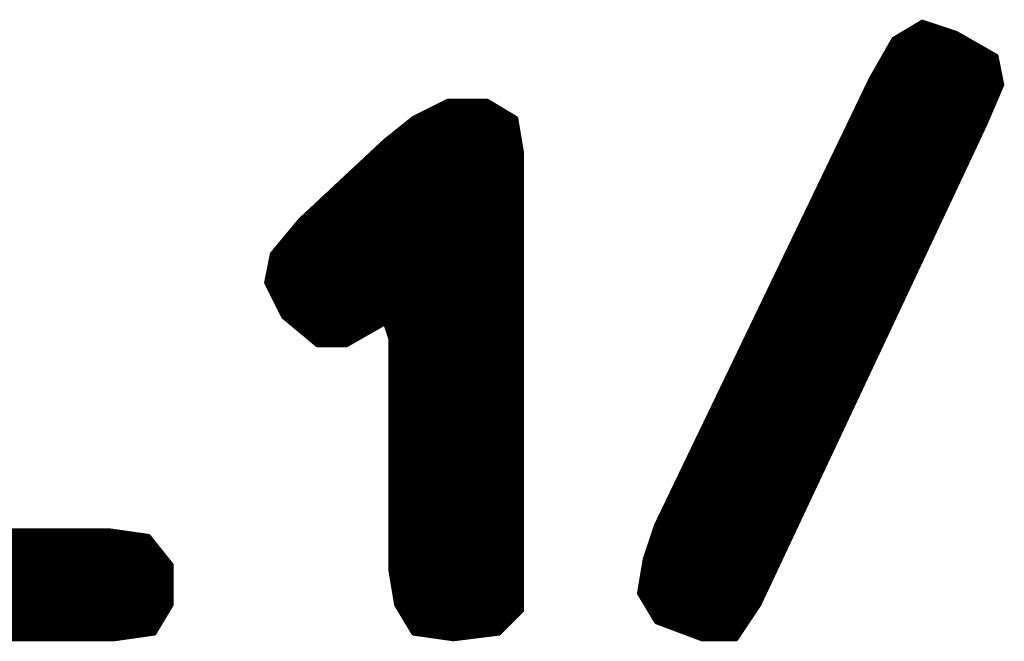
# Model space of a CAD drawing. Extents: x -35 to 35, y -57 to 81.
# Tile 137 of 153: x 10.03 to 11.78, y 64.93 to 66.03. Entities that reach past the tile are written whole.
import ezdxf

# ---------------------------------------------------------------- set-up
doc = ezdxf.new("R2010")
doc.units = 0
doc.layers.add('21', color=7, linetype='CONTINUOUS')

msp = doc.modelspace()

# ---------------------------------------------------------------- linework, layer by layer
at = {"layer": '21', "const_width": 0.01}
for points in [[(11.63, 66.025), (11.58, 65.995)], [(11.69, 66.005), (11.63, 66.025)], [(11.605, 66.01), (11.675, 66.01)], [(11.6217, 66.02), (11.645, 66.02)], [(11.58, 65.995), (11.54, 65.925)], [(11.5771, 65.99), (11.7163, 65.99)], [(11.5883, 66), (11.6988, 66)], [(11.76, 65.965), (11.69, 66.005)], [(11.5714, 65.98), (11.7338, 65.98)], [(11.56, 65.96), (11.761, 65.96)], [(11.5657, 65.97), (11.7513, 65.97)], [(11.77, 65.915), (11.76, 65.965)], [(11.5486, 65.94), (11.765, 65.94)], [(11.5543, 65.95), (11.763, 65.95)], [(11.54, 65.925), (11.16, 65.135)], [(11.5376, 65.92), (11.769, 65.92)], [(11.5429, 65.93), (11.767, 65.93)], [(11.5328, 65.91), (11.7679, 65.91)], [(11.74, 65.845), (11.77, 65.915)], [(10.79, 65.885), (10.73, 65.855)], [(10.86, 65.885), (10.79, 65.885)], [(10.91, 65.855), (10.86, 65.885)], [(11.5232, 65.89), (11.7593, 65.89)], [(11.528, 65.9), (11.7636, 65.9)], [(10.76, 65.87), (10.885, 65.87)], [(10.78, 65.88), (10.8683, 65.88)], [(11.5135, 65.87), (11.7507, 65.87)], [(11.5184, 65.88), (11.755, 65.88)], [(10.73, 65.855), (10.68, 65.815)], [(10.7238, 65.85), (10.9108, 65.85)], [(10.74, 65.86), (10.9017, 65.86)], [(10.92, 65.795), (10.91, 65.855)], [(11.5039, 65.85), (11.7421, 65.85)], [(11.5087, 65.86), (11.7464, 65.86)], [(10.7112, 65.84), (10.9125, 65.84)], [(11.34, 64.995), (11.74, 65.845)], [(11.4991, 65.84), (11.7376, 65.84)], [(10.68, 65.815), (10.53, 65.675)], [(10.6863, 65.82), (10.9158, 65.82)], [(10.6988, 65.83), (10.9142, 65.83)], [(11.4895, 65.82), (11.7282, 65.82)], [(11.4943, 65.83), (11.7329, 65.83)], [(10.6639, 65.8), (10.9192, 65.8)], [(10.6746, 65.81), (10.9175, 65.81)], [(11.4799, 65.8), (11.7188, 65.8)], [(11.4847, 65.81), (11.7235, 65.81)], [(10.6425, 65.78), (10.92, 65.78)], [(10.6532, 65.79), (10.92, 65.79)], [(10.92, 64.985), (10.92, 65.795)], [(11.4703, 65.78), (11.7094, 65.78)], [(11.4751, 65.79), (11.7141, 65.79)], [(10.6318, 65.77), (10.92, 65.77)], [(11.4654, 65.77), (11.7047, 65.77)], [(10.6104, 65.75), (10.92, 65.75)], [(10.6211, 65.76), (10.92, 65.76)], [(11.4558, 65.75), (11.6953, 65.75)], [(11.4606, 65.76), (11.7, 65.76)], [(10.5889, 65.73), (10.92, 65.73)], [(10.5996, 65.74), (10.92, 65.74)], [(11.4462, 65.73), (11.6859, 65.73)], [(11.451, 65.74), (11.6906, 65.74)], [(10.5675, 65.71), (10.92, 65.71)], [(10.5782, 65.72), (10.92, 65.72)], [(11.4366, 65.71), (11.6765, 65.71)], [(11.4414, 65.72), (11.6812, 65.72)], [(10.5568, 65.7), (10.92, 65.7)], [(11.4318, 65.7), (11.6718, 65.7)], [(10.53, 65.675), (10.48, 65.615)], [(10.5354, 65.68), (10.92, 65.68)], [(10.5461, 65.69), (10.92, 65.69)], [(11.4222, 65.68), (11.6623, 65.68)], [(11.427, 65.69), (11.6671, 65.69)], [(10.5175, 65.66), (10.92, 65.66)], [(10.5258, 65.67), (10.92, 65.67)], [(11.4125, 65.66), (11.6529, 65.66)], [(11.4173, 65.67), (11.6576, 65.67)], [(10.5008, 65.64), (10.92, 65.64)], [(10.5092, 65.65), (10.92, 65.65)], [(11.4029, 65.64), (11.6435, 65.64)], [(11.4077, 65.65), (11.6482, 65.65)], [(10.4925, 65.63), (10.92, 65.63)], [(11.3981, 65.63), (11.6388, 65.63)], [(10.48, 65.615), (10.47, 65.565)], [(10.479, 65.61), (10.92, 65.61)], [(10.4842, 65.62), (10.92, 65.62)], [(11.3885, 65.61), (11.6294, 65.61)], [(11.3933, 65.62), (11.6341, 65.62)], [(10.475, 65.59), (10.92, 65.59)], [(10.477, 65.6), (10.92, 65.6)], [(11.3789, 65.59), (11.62, 65.59)], [(11.3837, 65.6), (11.6247, 65.6)], [(10.473, 65.58), (10.92, 65.58)], [(11.3741, 65.58), (11.6153, 65.58)], [(10.47, 65.565), (10.5, 65.505)], [(10.471, 65.57), (10.92, 65.57)], [(10.4725, 65.56), (10.92, 65.56)], [(11.3644, 65.56), (11.6059, 65.56)], [(11.3692, 65.57), (11.6106, 65.57)], [(10.4775, 65.55), (10.92, 65.55)], [(10.4825, 65.54), (10.92, 65.54)], [(11.3548, 65.54), (11.5965, 65.54)], [(11.3596, 65.55), (11.6012, 65.55)], [(10.4875, 65.53), (10.92, 65.53)], [(10.4925, 65.52), (10.92, 65.52)], [(11.3452, 65.52), (11.5871, 65.52)], [(11.35, 65.53), (11.5918, 65.53)], [(10.4975, 65.51), (10.92, 65.51)], [(10.5, 65.505), (10.56, 65.455)], [(11.3404, 65.51), (11.5823, 65.51)], [(10.506, 65.5), (10.92, 65.5)], [(10.518, 65.49), (10.6713, 65.49)], [(10.61, 65.455), (10.68, 65.495)], [(10.68, 65.495), (10.69, 65.465)], [(10.6817, 65.49), (10.92, 65.49)], [(11.3308, 65.49), (11.5729, 65.49)], [(11.3356, 65.5), (11.5776, 65.5)], [(10.53, 65.48), (10.6538, 65.48)], [(10.542, 65.47), (10.6363, 65.47)], [(10.685, 65.48), (10.92, 65.48)], [(10.6883, 65.47), (10.92, 65.47)], [(11.3211, 65.47), (11.5635, 65.47)], [(11.326, 65.48), (11.5682, 65.48)], [(10.554, 65.46), (10.6188, 65.46)], [(10.56, 65.455), (10.61, 65.455)], [(10.69, 65.465), (10.69, 65.055)], [(10.69, 65.46), (10.92, 65.46)], [(10.69, 65.45), (10.92, 65.45)], [(11.3115, 65.45), (11.5541, 65.45)], [(11.3163, 65.46), (11.5588, 65.46)], [(10.69, 65.44), (10.92, 65.44)], [(11.3067, 65.44), (11.5494, 65.44)], [(10.69, 65.43), (10.92, 65.43)], [(10.69, 65.42), (10.92, 65.42)], [(11.2971, 65.42), (11.54, 65.42)], [(11.3019, 65.43), (11.5447, 65.43)], [(10.69, 65.41), (10.92, 65.41)], [(10.69, 65.4), (10.92, 65.4)], [(11.2875, 65.4), (11.5306, 65.4)], [(11.2923, 65.41), (11.5353, 65.41)], [(10.69, 65.39), (10.92, 65.39)], [(10.69, 65.38), (10.92, 65.38)], [(11.2779, 65.38), (11.5212, 65.38)], [(11.2827, 65.39), (11.5259, 65.39)], [(10.69, 65.37), (10.92, 65.37)], [(11.273, 65.37), (11.5165, 65.37)], [(10.69, 65.36), (10.92, 65.36)], [(10.69, 65.35), (10.92, 65.35)], [(11.2634, 65.35), (11.5071, 65.35)], [(11.2682, 65.36), (11.5118, 65.36)], [(10.69, 65.34), (10.92, 65.34)], [(10.69, 65.33), (10.92, 65.33)], [(11.2538, 65.33), (11.4976, 65.33)], [(11.2586, 65.34), (11.5023, 65.34)], [(10.69, 65.32), (10.92, 65.32)], [(10.69, 65.31), (10.92, 65.31)], [(11.2442, 65.31), (11.4882, 65.31)], [(11.249, 65.32), (11.4929, 65.32)], [(10.69, 65.3), (10.92, 65.3)], [(11.2394, 65.3), (11.4835, 65.3)], [(10.69, 65.29), (10.92, 65.29)], [(10.69, 65.28), (10.92, 65.28)], [(11.2297, 65.28), (11.4741, 65.28)], [(11.2346, 65.29), (11.4788, 65.29)], [(10.69, 65.27), (10.92, 65.27)], [(10.69, 65.26), (10.92, 65.26)], [(11.2201, 65.26), (11.4647, 65.26)], [(11.2249, 65.27), (11.4694, 65.27)], [(10.69, 65.25), (10.92, 65.25)], [(10.69, 65.24), (10.92, 65.24)], [(11.2105, 65.24), (11.4553, 65.24)], [(11.2153, 65.25), (11.46, 65.25)], [(10.69, 65.23), (10.92, 65.23)], [(11.2057, 65.23), (11.4506, 65.23)], [(10.69, 65.22), (10.92, 65.22)], [(10.69, 65.21), (10.92, 65.21)], [(11.1961, 65.21), (11.4412, 65.21)], [(11.2009, 65.22), (11.4459, 65.22)], [(10.69, 65.2), (10.92, 65.2)], [(10.69, 65.19), (10.92, 65.19)], [(11.1865, 65.19), (11.4318, 65.19)], [(11.1913, 65.2), (11.4365, 65.2)], [(10.69, 65.18), (10.92, 65.18)], [(10.69, 65.17), (10.92, 65.17)], [(11.1768, 65.17), (11.4223, 65.17)], [(11.1816, 65.18), (11.4271, 65.18)], [(10.69, 65.16), (10.92, 65.16)], [(11.172, 65.16), (11.4176, 65.16)], [(10.69, 65.15), (10.92, 65.15)], [(10.69, 65.14), (10.92, 65.14)], [(11.16, 65.135), (11.14, 65.075)], [(11.1624, 65.14), (11.4082, 65.14)], [(11.1672, 65.15), (11.4129, 65.15)], [(9.62, 65.12), (10.225, 65.12)], [(10.19, 65.125), (9.85, 65.125)], [(10.26, 65.115), (10.19, 65.125)], [(10.69, 65.13), (10.92, 65.13)], [(10.69, 65.12), (10.92, 65.12)], [(11.155, 65.12), (11.3988, 65.12)], [(11.1583, 65.13), (11.4035, 65.13)], [(9.62, 65.11), (10.264, 65.11)], [(9.62, 65.1), (10.272, 65.1)], [(10.3, 65.065), (10.26, 65.115)], [(10.69, 65.11), (10.92, 65.11)], [(10.69, 65.1), (10.92, 65.1)], [(11.1483, 65.1), (11.3894, 65.1)], [(11.1517, 65.11), (11.3941, 65.11)], [(9.62, 65.09), (10.28, 65.09)], [(10.69, 65.09), (10.92, 65.09)], [(11.145, 65.09), (11.3847, 65.09)], [(9.62, 65.08), (10.288, 65.08)], [(9.62, 65.07), (10.296, 65.07)], [(10.3, 64.995), (10.3, 65.065)], [(10.69, 65.08), (10.92, 65.08)], [(10.69, 65.07), (10.92, 65.07)], [(11.14, 65.075), (11.13, 65.015)], [(11.1392, 65.07), (11.3753, 65.07)], [(11.1417, 65.08), (11.38, 65.08)], [(9.62, 65.06), (10.3, 65.06)], [(9.6207, 65.05), (10.3, 65.05)], [(10.69, 65.06), (10.92, 65.06)], [(10.69, 65.055), (10.7, 64.995)], [(10.6908, 65.05), (10.92, 65.05)], [(11.1358, 65.05), (11.3659, 65.05)], [(11.1375, 65.06), (11.3706, 65.06)], [(9.6221, 65.04), (10.3, 65.04)], [(9.6236, 65.03), (10.3, 65.03)], [(10.6925, 65.04), (10.92, 65.04)], [(10.6942, 65.03), (10.92, 65.03)], [(11.1325, 65.03), (11.3565, 65.03)], [(11.1342, 65.04), (11.3612, 65.04)], [(9.625, 65.02), (10.3, 65.02)], [(10.6958, 65.02), (10.92, 65.02)], [(11.13, 65.015), (11.16, 64.965)], [(11.1308, 65.02), (11.3518, 65.02)], [(9.6264, 65.01), (10.3, 65.01)], [(9.6279, 65), (10.3, 65)], [(10.6975, 65.01), (10.92, 65.01)], [(10.6992, 65), (10.92, 65)], [(11.133, 65.01), (11.3471, 65.01)], [(11.139, 65), (11.3423, 65)], [(9.6293, 64.99), (10.297, 64.99)], [(9.6325, 64.98), (10.291, 64.98)], [(10.27, 64.945), (10.3, 64.995)], [(10.7, 64.995), (10.73, 64.945)], [(10.703, 64.99), (10.92, 64.99)], [(10.709, 64.98), (10.915, 64.98)], [(10.88, 64.945), (10.92, 64.985)], [(11.145, 64.99), (11.3367, 64.99)], [(11.151, 64.98), (11.33, 64.98)], [(11.3, 64.935), (11.34, 64.995)], [(9.6375, 64.97), (10.285, 64.97)], [(10.715, 64.97), (10.905, 64.97)], [(11.157, 64.97), (11.3233, 64.97)], [(11.16, 64.965), (11.24, 64.935)], [(9.6425, 64.96), (10.279, 64.96)], [(9.6475, 64.95), (10.273, 64.95)], [(10.2, 64.935), (10.27, 64.945)], [(10.721, 64.96), (10.895, 64.96)], [(10.727, 64.95), (10.885, 64.95)], [(10.73, 64.945), (10.8, 64.935)], [(10.8, 64.935), (10.88, 64.945)], [(11.1733, 64.96), (11.3167, 64.96)], [(11.2, 64.95), (11.31, 64.95)], [(9.69, 64.94), (10.235, 64.94)], [(9.73, 64.935), (10.2, 64.935)], [(10.765, 64.94), (10.84, 64.94)], [(11.2267, 64.94), (11.3033, 64.94)], [(11.24, 64.935), (11.3, 64.935)]]:
    msp.add_lwpolyline(points, dxfattribs=at)
at = {"layer": '21', "const_width": 0.005}
for points in [[(11.6308, 66.0274, 1), (11.6292, 66.0226)], [(11.6313, 66.0229, 1), (11.6287, 66.0271)], [(11.605, 66.0125, 1), (11.605, 66.0075)], [(11.6217, 66.0225, 1), (11.6217, 66.0175)], [(11.645, 66.0175, 1), (11.645, 66.0225)], [(11.675, 66.0075, 1), (11.675, 66.0125)], [(11.5771, 65.9925, 1), (11.5771, 65.9875)], [(11.5787, 65.9971, 1), (11.5813, 65.9929)], [(11.5822, 65.9938, 1), (11.5778, 65.9962)], [(11.5883, 66.0025, 1), (11.5883, 65.9975)], [(11.6912, 66.0072, 1), (11.6888, 66.0028)], [(11.6892, 66.0026, 1), (11.6908, 66.0074)], [(11.6988, 65.9975, 1), (11.6988, 66.0025)], [(11.7163, 65.9875, 1), (11.7163, 65.9925)], [(11.5714, 65.9825, 1), (11.5714, 65.9775)], [(11.7338, 65.9775, 1), (11.7338, 65.9825)], [(11.56, 65.9625, 1), (11.56, 65.9575)], [(11.5657, 65.9725, 1), (11.5657, 65.9675)], [(11.7513, 65.9675, 1), (11.7513, 65.9725)], [(11.7625, 65.9655, 1), (11.7575, 65.9645)], [(11.7588, 65.9628, 1), (11.7612, 65.9672)], [(11.761, 65.9575, 1), (11.761, 65.9625)], [(11.5486, 65.9425, 1), (11.5486, 65.9375)], [(11.5543, 65.9525, 1), (11.5543, 65.9475)], [(11.763, 65.9475, 1), (11.763, 65.9525)], [(11.765, 65.9375, 1), (11.765, 65.9425)], [(11.5376, 65.9225, 1), (11.5376, 65.9175)], [(11.5378, 65.9262, 1), (11.5422, 65.9238)], [(11.5423, 65.9239, 1), (11.5377, 65.9261)], [(11.5429, 65.9325, 1), (11.5429, 65.9275)], [(11.767, 65.9275, 1), (11.767, 65.9325)], [(11.769, 65.9175, 1), (11.769, 65.9225)], [(11.5328, 65.9125, 1), (11.5328, 65.9075)], [(11.7675, 65.9145, 1), (11.7725, 65.9155)], [(11.7723, 65.914, 1), (11.7677, 65.916)], [(11.7679, 65.9075, 1), (11.7679, 65.9125)], [(10.79, 65.8875, 1), (10.79, 65.8825)], [(10.7911, 65.8828, 1), (10.7889, 65.8872)], [(10.8613, 65.8871, 1), (10.8587, 65.8829)], [(10.86, 65.8825, 1), (10.86, 65.8875)], [(11.5232, 65.8925, 1), (11.5232, 65.8875)], [(11.528, 65.9025, 1), (11.528, 65.8975)], [(11.7593, 65.8875, 1), (11.7593, 65.8925)], [(11.7636, 65.8975, 1), (11.7636, 65.9025)], [(10.76, 65.8725, 1), (10.76, 65.8675)], [(10.78, 65.8825, 1), (10.78, 65.8775)], [(10.8683, 65.8775, 1), (10.8683, 65.8825)], [(10.885, 65.8675, 1), (10.885, 65.8725)], [(11.5135, 65.8725, 1), (11.5135, 65.8675)], [(11.5184, 65.8825, 1), (11.5184, 65.8775)], [(11.7507, 65.8675, 1), (11.7507, 65.8725)], [(11.755, 65.8775, 1), (11.755, 65.8825)], [(10.7238, 65.8525, 1), (10.7238, 65.8475)], [(10.7289, 65.8572, 1), (10.7311, 65.8528)], [(10.7316, 65.853, 1), (10.7284, 65.857)], [(10.74, 65.8625, 1), (10.74, 65.8575)], [(10.9017, 65.8575, 1), (10.9017, 65.8625)], [(10.9125, 65.8554, 1), (10.9075, 65.8546)], [(10.9087, 65.8529, 1), (10.9113, 65.8571)], [(10.9108, 65.8475, 1), (10.9108, 65.8525)], [(11.5039, 65.8525, 1), (11.5039, 65.8475)], [(11.5087, 65.8625, 1), (11.5087, 65.8575)], [(11.7421, 65.8475, 1), (11.7421, 65.8525)], [(11.7464, 65.8575, 1), (11.7464, 65.8625)], [(10.7112, 65.8425, 1), (10.7112, 65.8375)], [(10.9125, 65.8375, 1), (10.9125, 65.8425)], [(11.4991, 65.8425, 1), (11.4991, 65.8375)], [(11.7377, 65.846, 1), (11.7423, 65.844)], [(11.7376, 65.8375, 1), (11.7376, 65.8425)], [(11.7423, 65.8439, 1), (11.7377, 65.8461)], [(10.6784, 65.817, 1), (10.6816, 65.813)], [(10.6817, 65.8132, 1), (10.6783, 65.8168)], [(10.6863, 65.8225, 1), (10.6863, 65.8175)], [(10.6988, 65.8325, 1), (10.6988, 65.8275)], [(10.9142, 65.8275, 1), (10.9142, 65.8325)], [(10.9158, 65.8175, 1), (10.9158, 65.8225)], [(11.4895, 65.8225, 1), (11.4895, 65.8175)], [(11.4943, 65.8325, 1), (11.4943, 65.8275)], [(11.7282, 65.8175, 1), (11.7282, 65.8225)], [(11.7329, 65.8275, 1), (11.7329, 65.8325)], [(10.6639, 65.8025, 1), (10.6639, 65.7975)], [(10.6746, 65.8125, 1), (10.6746, 65.8075)], [(10.9175, 65.8075, 1), (10.9175, 65.8125)], [(10.9192, 65.7975, 1), (10.9192, 65.8025)], [(11.4799, 65.8025, 1), (11.4799, 65.7975)], [(11.4847, 65.8125, 1), (11.4847, 65.8075)], [(11.7188, 65.7975, 1), (11.7188, 65.8025)], [(11.7235, 65.8075, 1), (11.7235, 65.8125)], [(10.6425, 65.7825, 1), (10.6425, 65.7775)], [(10.6532, 65.7925, 1), (10.6532, 65.7875)], [(10.9225, 65.795, 1), (10.9175, 65.795)], [(10.9175, 65.7946, 1), (10.9225, 65.7954)], [(10.92, 65.7875, 1), (10.92, 65.7925)], [(10.92, 65.7775, 1), (10.92, 65.7825)], [(11.4703, 65.7825, 1), (11.4703, 65.7775)], [(11.4751, 65.7925, 1), (11.4751, 65.7875)], [(11.7094, 65.7775, 1), (11.7094, 65.7825)], [(11.7141, 65.7875, 1), (11.7141, 65.7925)], [(10.6318, 65.7725, 1), (10.6318, 65.7675)], [(10.92, 65.7675, 1), (10.92, 65.7725)], [(11.4654, 65.7725, 1), (11.4654, 65.7675)], [(11.7047, 65.7675, 1), (11.7047, 65.7725)], [(10.6104, 65.7525, 1), (10.6104, 65.7475)], [(10.6211, 65.7625, 1), (10.6211, 65.7575)], [(10.92, 65.7575, 1), (10.92, 65.7625)], [(10.92, 65.7475, 1), (10.92, 65.7525)], [(11.4558, 65.7525, 1), (11.4558, 65.7475)], [(11.4606, 65.7625, 1), (11.4606, 65.7575)], [(11.6953, 65.7475, 1), (11.6953, 65.7525)], [(11.7, 65.7575, 1), (11.7, 65.7625)], [(10.5889, 65.7325, 1), (10.5889, 65.7275)], [(10.5996, 65.7425, 1), (10.5996, 65.7375)], [(10.92, 65.7375, 1), (10.92, 65.7425)], [(10.92, 65.7275, 1), (10.92, 65.7325)], [(11.4462, 65.7325, 1), (11.4462, 65.7275)], [(11.451, 65.7425, 1), (11.451, 65.7375)], [(11.6859, 65.7275, 1), (11.6859, 65.7325)], [(11.6906, 65.7375, 1), (11.6906, 65.7425)], [(10.5675, 65.7125, 1), (10.5675, 65.7075)], [(10.5782, 65.7225, 1), (10.5782, 65.7175)], [(10.92, 65.7175, 1), (10.92, 65.7225)], [(10.92, 65.7075, 1), (10.92, 65.7125)], [(11.4366, 65.7125, 1), (11.4366, 65.7075)], [(11.4414, 65.7225, 1), (11.4414, 65.7175)], [(11.6765, 65.7075, 1), (11.6765, 65.7125)], [(11.6812, 65.7175, 1), (11.6812, 65.7225)], [(10.5568, 65.7025, 1), (10.5568, 65.6975)], [(10.92, 65.6975, 1), (10.92, 65.7025)], [(11.4318, 65.7025, 1), (11.4318, 65.6975)], [(11.6718, 65.6975, 1), (11.6718, 65.7025)], [(10.5319, 65.6734, 1), (10.5281, 65.6766)], [(10.5354, 65.6825, 1), (10.5354, 65.6775)], [(10.5461, 65.6925, 1), (10.5461, 65.6875)], [(10.92, 65.6875, 1), (10.92, 65.6925)], [(10.92, 65.6775, 1), (10.92, 65.6825)], [(11.4222, 65.6825, 1), (11.4222, 65.6775)], [(11.427, 65.6925, 1), (11.427, 65.6875)], [(11.6623, 65.6775, 1), (11.6623, 65.6825)], [(11.6671, 65.6875, 1), (11.6671, 65.6925)], [(10.5175, 65.6625, 1), (10.5175, 65.6575)], [(10.5258, 65.6725, 1), (10.5258, 65.6675)], [(10.5283, 65.6768, 1), (10.5317, 65.6732)], [(10.92, 65.6675, 1), (10.92, 65.6725)], [(10.92, 65.6575, 1), (10.92, 65.6625)], [(11.4125, 65.6625, 1), (11.4125, 65.6575)], [(11.4173, 65.6725, 1), (11.4173, 65.6675)], [(11.6529, 65.6575, 1), (11.6529, 65.6625)], [(11.6576, 65.6675, 1), (11.6576, 65.6725)], [(10.5008, 65.6425, 1), (10.5008, 65.6375)], [(10.5092, 65.6525, 1), (10.5092, 65.6475)], [(10.92, 65.6475, 1), (10.92, 65.6525)], [(10.92, 65.6375, 1), (10.92, 65.6425)], [(11.4029, 65.6425, 1), (11.4029, 65.6375)], [(11.4077, 65.6525, 1), (11.4077, 65.6475)], [(11.6435, 65.6375, 1), (11.6435, 65.6425)], [(11.6482, 65.6475, 1), (11.6482, 65.6525)], [(10.4925, 65.6325, 1), (10.4925, 65.6275)], [(10.92, 65.6275, 1), (10.92, 65.6325)], [(11.3981, 65.6325, 1), (11.3981, 65.6275)], [(11.6388, 65.6275, 1), (11.6388, 65.6325)], [(10.479, 65.6125, 1), (10.479, 65.6075)], [(10.4825, 65.6145, 1), (10.4775, 65.6155)], [(10.4781, 65.6166, 1), (10.4819, 65.6134)], [(10.4842, 65.6225, 1), (10.4842, 65.6175)], [(10.92, 65.6175, 1), (10.92, 65.6225)], [(10.92, 65.6075, 1), (10.92, 65.6125)], [(11.3885, 65.6125, 1), (11.3885, 65.6075)], [(11.3933, 65.6225, 1), (11.3933, 65.6175)], [(11.6294, 65.6075, 1), (11.6294, 65.6125)], [(11.6341, 65.6175, 1), (11.6341, 65.6225)], [(10.475, 65.5925, 1), (10.475, 65.5875)], [(10.477, 65.6025, 1), (10.477, 65.5975)], [(10.92, 65.5975, 1), (10.92, 65.6025)], [(10.92, 65.5875, 1), (10.92, 65.5925)], [(11.3789, 65.5925, 1), (11.3789, 65.5875)], [(11.3837, 65.6025, 1), (11.3837, 65.5975)], [(11.62, 65.5875, 1), (11.62, 65.5925)], [(11.6247, 65.5975, 1), (11.6247, 65.6025)], [(10.473, 65.5825, 1), (10.473, 65.5775)], [(10.92, 65.5775, 1), (10.92, 65.5825)], [(11.3741, 65.5825, 1), (11.3741, 65.5775)], [(11.6153, 65.5775, 1), (11.6153, 65.5825)], [(10.4722, 65.5661, 1), (10.4678, 65.5639)], [(10.4675, 65.5655, 1), (10.4725, 65.5645)], [(10.471, 65.5725, 1), (10.471, 65.5675)], [(10.4725, 65.5625, 1), (10.4725, 65.5575)], [(10.92, 65.5675, 1), (10.92, 65.5725)], [(10.92, 65.5575, 1), (10.92, 65.5625)], [(11.3644, 65.5625, 1), (11.3644, 65.5575)], [(11.3692, 65.5725, 1), (11.3692, 65.5675)], [(11.6059, 65.5575, 1), (11.6059, 65.5625)], [(11.6106, 65.5675, 1), (11.6106, 65.5725)], [(10.4775, 65.5525, 1), (10.4775, 65.5475)], [(10.4825, 65.5425, 1), (10.4825, 65.5375)], [(10.92, 65.5475, 1), (10.92, 65.5525)], [(10.92, 65.5375, 1), (10.92, 65.5425)], [(11.3548, 65.5425, 1), (11.3548, 65.5375)], [(11.3596, 65.5525, 1), (11.3596, 65.5475)], [(11.5965, 65.5375, 1), (11.5965, 65.5425)], [(11.6012, 65.5475, 1), (11.6012, 65.5525)], [(10.4875, 65.5325, 1), (10.4875, 65.5275)], [(10.4925, 65.5225, 1), (10.4925, 65.5175)], [(10.92, 65.5275, 1), (10.92, 65.5325)], [(10.92, 65.5175, 1), (10.92, 65.5225)], [(11.3452, 65.5225, 1), (11.3452, 65.5175)], [(11.35, 65.5325, 1), (11.35, 65.5275)], [(11.5871, 65.5175, 1), (11.5871, 65.5225)], [(11.5918, 65.5275, 1), (11.5918, 65.5325)], [(10.4975, 65.5125, 1), (10.4975, 65.5075)], [(10.5016, 65.5069, 1), (10.4984, 65.5031)], [(10.4978, 65.5039, 1), (10.5022, 65.5061)], [(10.92, 65.5075, 1), (10.92, 65.5125)], [(11.3404, 65.5125, 1), (11.3404, 65.5075)], [(11.5823, 65.5075, 1), (11.5823, 65.5125)], [(10.506, 65.5025, 1), (10.506, 65.4975)], [(10.518, 65.4925, 1), (10.518, 65.4875)], [(10.6713, 65.4875, 1), (10.6713, 65.4925)], [(10.6824, 65.4958, 1), (10.6776, 65.4942)], [(10.6812, 65.4928, 1), (10.6788, 65.4972)], [(10.6817, 65.4925, 1), (10.6817, 65.4875)], [(10.92, 65.4975, 1), (10.92, 65.5025)], [(10.92, 65.4875, 1), (10.92, 65.4925)], [(11.3308, 65.4925, 1), (11.3308, 65.4875)], [(11.3356, 65.5025, 1), (11.3356, 65.4975)], [(11.5729, 65.4875, 1), (11.5729, 65.4925)], [(11.5776, 65.4975, 1), (11.5776, 65.5025)], [(10.53, 65.4825, 1), (10.53, 65.4775)], [(10.542, 65.4725, 1), (10.542, 65.4675)], [(10.6363, 65.4675, 1), (10.6363, 65.4725)], [(10.6538, 65.4775, 1), (10.6538, 65.4825)], [(10.685, 65.4825, 1), (10.685, 65.4775)], [(10.6883, 65.4725, 1), (10.6883, 65.4675)], [(10.92, 65.4775, 1), (10.92, 65.4825)], [(10.92, 65.4675, 1), (10.92, 65.4725)], [(11.3211, 65.4725, 1), (11.3211, 65.4675)], [(11.326, 65.4825, 1), (11.326, 65.4775)], [(11.5635, 65.4675, 1), (11.5635, 65.4725)], [(11.5682, 65.4775, 1), (11.5682, 65.4825)], [(10.554, 65.4625, 1), (10.554, 65.4575)], [(10.56, 65.4575, 1), (10.56, 65.4525)], [(10.5584, 65.4531, 1), (10.5616, 65.4569)], [(10.6088, 65.4572, 1), (10.6112, 65.4528)], [(10.61, 65.4525, 1), (10.61, 65.4575)], [(10.6188, 65.4575, 1), (10.6188, 65.4625)], [(10.6925, 65.465, 1), (10.6875, 65.465)], [(10.69, 65.4625, 1), (10.69, 65.4575)], [(10.69, 65.4525, 1), (10.69, 65.4475)], [(10.6876, 65.4642, 1), (10.6924, 65.4658)], [(10.92, 65.4575, 1), (10.92, 65.4625)], [(10.92, 65.4475, 1), (10.92, 65.4525)], [(11.3115, 65.4525, 1), (11.3115, 65.4475)], [(11.3163, 65.4625, 1), (11.3163, 65.4575)], [(11.5541, 65.4475, 1), (11.5541, 65.4525)], [(11.5588, 65.4575, 1), (11.5588, 65.4625)], [(10.69, 65.4425, 1), (10.69, 65.4375)], [(10.92, 65.4375, 1), (10.92, 65.4425)], [(11.3067, 65.4425, 1), (11.3067, 65.4375)], [(11.5494, 65.4375, 1), (11.5494, 65.4425)], [(10.69, 65.4325, 1), (10.69, 65.4275)], [(10.69, 65.4225, 1), (10.69, 65.4175)], [(10.92, 65.4275, 1), (10.92, 65.4325)], [(10.92, 65.4175, 1), (10.92, 65.4225)], [(11.2971, 65.4225, 1), (11.2971, 65.4175)], [(11.3019, 65.4325, 1), (11.3019, 65.4275)], [(11.54, 65.4175, 1), (11.54, 65.4225)], [(11.5447, 65.4275, 1), (11.5447, 65.4325)], [(10.69, 65.4125, 1), (10.69, 65.4075)], [(10.69, 65.4025, 1), (10.69, 65.3975)], [(10.92, 65.4075, 1), (10.92, 65.4125)], [(10.92, 65.3975, 1), (10.92, 65.4025)], [(11.2875, 65.4025, 1), (11.2875, 65.3975)], [(11.2923, 65.4125, 1), (11.2923, 65.4075)], [(11.5306, 65.3975, 1), (11.5306, 65.4025)], [(11.5353, 65.4075, 1), (11.5353, 65.4125)], [(10.69, 65.3925, 1), (10.69, 65.3875)], [(10.69, 65.3825, 1), (10.69, 65.3775)], [(10.92, 65.3875, 1), (10.92, 65.3925)], [(10.92, 65.3775, 1), (10.92, 65.3825)], [(11.2779, 65.3825, 1), (11.2779, 65.3775)], [(11.2827, 65.3925, 1), (11.2827, 65.3875)], [(11.5212, 65.3775, 1), (11.5212, 65.3825)], [(11.5259, 65.3875, 1), (11.5259, 65.3925)], [(10.69, 65.3725, 1), (10.69, 65.3675)], [(10.92, 65.3675, 1), (10.92, 65.3725)], [(11.273, 65.3725, 1), (11.273, 65.3675)], [(11.5165, 65.3675, 1), (11.5165, 65.3725)], [(10.69, 65.3625, 1), (10.69, 65.3575)], [(10.69, 65.3525, 1), (10.69, 65.3475)], [(10.92, 65.3575, 1), (10.92, 65.3625)], [(10.92, 65.3475, 1), (10.92, 65.3525)], [(11.2634, 65.3525, 1), (11.2634, 65.3475)], [(11.2682, 65.3625, 1), (11.2682, 65.3575)], [(11.5071, 65.3475, 1), (11.5071, 65.3525)], [(11.5118, 65.3575, 1), (11.5118, 65.3625)], [(10.69, 65.3425, 1), (10.69, 65.3375)], [(10.69, 65.3325, 1), (10.69, 65.3275)], [(10.92, 65.3375, 1), (10.92, 65.3425)], [(10.92, 65.3275, 1), (10.92, 65.3325)], [(11.2538, 65.3325, 1), (11.2538, 65.3275)], [(11.2586, 65.3425, 1), (11.2586, 65.3375)], [(11.4976, 65.3275, 1), (11.4976, 65.3325)], [(11.5023, 65.3375, 1), (11.5023, 65.3425)], [(10.69, 65.3225, 1), (10.69, 65.3175)], [(10.69, 65.3125, 1), (10.69, 65.3075)], [(10.92, 65.3175, 1), (10.92, 65.3225)], [(10.92, 65.3075, 1), (10.92, 65.3125)], [(11.2442, 65.3125, 1), (11.2442, 65.3075)], [(11.249, 65.3225, 1), (11.249, 65.3175)], [(11.4882, 65.3075, 1), (11.4882, 65.3125)], [(11.4929, 65.3175, 1), (11.4929, 65.3225)], [(10.69, 65.3025, 1), (10.69, 65.2975)], [(10.92, 65.2975, 1), (10.92, 65.3025)], [(11.2394, 65.3025, 1), (11.2394, 65.2975)], [(11.4835, 65.2975, 1), (11.4835, 65.3025)], [(10.69, 65.2925, 1), (10.69, 65.2875)], [(10.69, 65.2825, 1), (10.69, 65.2775)], [(10.92, 65.2875, 1), (10.92, 65.2925)], [(10.92, 65.2775, 1), (10.92, 65.2825)], [(11.2297, 65.2825, 1), (11.2297, 65.2775)], [(11.2346, 65.2925, 1), (11.2346, 65.2875)], [(11.4741, 65.2775, 1), (11.4741, 65.2825)], [(11.4788, 65.2875, 1), (11.4788, 65.2925)], [(10.69, 65.2725, 1), (10.69, 65.2675)], [(10.69, 65.2625, 1), (10.69, 65.2575)], [(10.92, 65.2675, 1), (10.92, 65.2725)], [(10.92, 65.2575, 1), (10.92, 65.2625)], [(11.2201, 65.2625, 1), (11.2201, 65.2575)], [(11.2249, 65.2725, 1), (11.2249, 65.2675)], [(11.4647, 65.2575, 1), (11.4647, 65.2625)], [(11.4694, 65.2675, 1), (11.4694, 65.2725)], [(10.69, 65.2525, 1), (10.69, 65.2475)], [(10.69, 65.2425, 1), (10.69, 65.2375)], [(10.92, 65.2475, 1), (10.92, 65.2525)], [(10.92, 65.2375, 1), (10.92, 65.2425)], [(11.2105, 65.2425, 1), (11.2105, 65.2375)], [(11.2153, 65.2525, 1), (11.2153, 65.2475)], [(11.4553, 65.2375, 1), (11.4553, 65.2425)], [(11.46, 65.2475, 1), (11.46, 65.2525)], [(10.69, 65.2325, 1), (10.69, 65.2275)], [(10.92, 65.2275, 1), (10.92, 65.2325)], [(11.2057, 65.2325, 1), (11.2057, 65.2275)], [(11.4506, 65.2275, 1), (11.4506, 65.2325)], [(10.69, 65.2225, 1), (10.69, 65.2175)], [(10.69, 65.2125, 1), (10.69, 65.2075)], [(10.92, 65.2175, 1), (10.92, 65.2225)], [(10.92, 65.2075, 1), (10.92, 65.2125)], [(11.1961, 65.2125, 1), (11.1961, 65.2075)], [(11.2009, 65.2225, 1), (11.2009, 65.2175)], [(11.4412, 65.2075, 1), (11.4412, 65.2125)], [(11.4459, 65.2175, 1), (11.4459, 65.2225)], [(10.69, 65.2025, 1), (10.69, 65.1975)], [(10.69, 65.1925, 1), (10.69, 65.1875)], [(10.92, 65.1975, 1), (10.92, 65.2025)], [(10.92, 65.1875, 1), (10.92, 65.1925)], [(11.1865, 65.1925, 1), (11.1865, 65.1875)], [(11.1913, 65.2025, 1), (11.1913, 65.1975)], [(11.4318, 65.1875, 1), (11.4318, 65.1925)], [(11.4365, 65.1975, 1), (11.4365, 65.2025)], [(10.69, 65.1825, 1), (10.69, 65.1775)], [(10.69, 65.1725, 1), (10.69, 65.1675)], [(10.92, 65.1775, 1), (10.92, 65.1825)], [(10.92, 65.1675, 1), (10.92, 65.1725)], [(11.1768, 65.1725, 1), (11.1768, 65.1675)], [(11.1816, 65.1825, 1), (11.1816, 65.1775)], [(11.4223, 65.1675, 1), (11.4223, 65.1725)], [(11.4271, 65.1775, 1), (11.4271, 65.1825)], [(10.69, 65.1625, 1), (10.69, 65.1575)], [(10.92, 65.1575, 1), (10.92, 65.1625)], [(11.172, 65.1625, 1), (11.172, 65.1575)], [(11.4176, 65.1575, 1), (11.4176, 65.1625)], [(10.69, 65.1525, 1), (10.69, 65.1475)], [(10.69, 65.1425, 1), (10.69, 65.1375)], [(10.92, 65.1475, 1), (10.92, 65.1525)], [(10.92, 65.1375, 1), (10.92, 65.1425)], [(11.1624, 65.1342, 1), (11.1576, 65.1358)], [(11.1624, 65.1425, 1), (11.1624, 65.1375)], [(11.1672, 65.1525, 1), (11.1672, 65.1475)], [(11.4082, 65.1375, 1), (11.4082, 65.1425)], [(11.4129, 65.1475, 1), (11.4129, 65.1525)], [(10.1904, 65.1275, 1), (10.1896, 65.1225)], [(10.19, 65.1225, 1), (10.19, 65.1275)], [(10.225, 65.1175, 1), (10.225, 65.1225)], [(10.69, 65.1325, 1), (10.69, 65.1275)], [(10.69, 65.1225, 1), (10.69, 65.1175)], [(10.92, 65.1275, 1), (10.92, 65.1325)], [(10.92, 65.1175, 1), (10.92, 65.1225)], [(11.155, 65.1225, 1), (11.155, 65.1175)], [(11.1583, 65.1325, 1), (11.1583, 65.1275)], [(11.1577, 65.1361, 1), (11.1623, 65.1339)], [(11.3988, 65.1175, 1), (11.3988, 65.1225)], [(11.4035, 65.1275, 1), (11.4035, 65.1325)], [(10.262, 65.1166, 1), (10.258, 65.1134)], [(10.2596, 65.1125, 1), (10.2604, 65.1175)], [(10.264, 65.1075, 1), (10.264, 65.1125)], [(10.272, 65.0975, 1), (10.272, 65.1025)], [(10.69, 65.1125, 1), (10.69, 65.1075)], [(10.69, 65.1025, 1), (10.69, 65.0975)], [(10.92, 65.1075, 1), (10.92, 65.1125)], [(10.92, 65.0975, 1), (10.92, 65.1025)], [(11.1483, 65.1025, 1), (11.1483, 65.0975)], [(11.1517, 65.1125, 1), (11.1517, 65.1075)], [(11.3894, 65.0975, 1), (11.3894, 65.1025)], [(11.3941, 65.1075, 1), (11.3941, 65.1125)], [(10.28, 65.0875, 1), (10.28, 65.0925)], [(10.69, 65.0925, 1), (10.69, 65.0875)], [(10.92, 65.0875, 1), (10.92, 65.0925)], [(11.145, 65.0925, 1), (11.145, 65.0875)], [(11.3847, 65.0875, 1), (11.3847, 65.0925)], [(10.288, 65.0775, 1), (10.288, 65.0825)], [(10.296, 65.0675, 1), (10.296, 65.0725)], [(10.3025, 65.065, 1), (10.2975, 65.065)], [(10.69, 65.0825, 1), (10.69, 65.0775)], [(10.69, 65.0725, 1), (10.69, 65.0675)], [(10.92, 65.0775, 1), (10.92, 65.0825)], [(10.92, 65.0675, 1), (10.92, 65.0725)], [(11.1392, 65.0725, 1), (11.1392, 65.0675)], [(11.1425, 65.0746, 1), (11.1375, 65.0754)], [(11.1376, 65.0758, 1), (11.1424, 65.0742)], [(11.1417, 65.0825, 1), (11.1417, 65.0775)], [(11.3753, 65.0675, 1), (11.3753, 65.0725)], [(11.38, 65.0775, 1), (11.38, 65.0825)], [(10.298, 65.0634, 1), (10.302, 65.0666)], [(10.3, 65.0575, 1), (10.3, 65.0625)], [(10.3, 65.0475, 1), (10.3, 65.0525)], [(10.69, 65.0625, 1), (10.69, 65.0575)], [(10.6925, 65.0554, 1), (10.6875, 65.0546)], [(10.6875, 65.055, 1), (10.6925, 65.055)], [(10.6908, 65.0525, 1), (10.6908, 65.0475)], [(10.92, 65.0575, 1), (10.92, 65.0625)], [(10.92, 65.0475, 1), (10.92, 65.0525)], [(11.1358, 65.0525, 1), (11.1358, 65.0475)], [(11.1375, 65.0625, 1), (11.1375, 65.0575)], [(11.3659, 65.0475, 1), (11.3659, 65.0525)], [(11.3706, 65.0575, 1), (11.3706, 65.0625)], [(10.3, 65.0375, 1), (10.3, 65.0425)], [(10.3, 65.0275, 1), (10.3, 65.0325)], [(10.6925, 65.0425, 1), (10.6925, 65.0375)], [(10.6942, 65.0325, 1), (10.6942, 65.0275)], [(10.92, 65.0375, 1), (10.92, 65.0425)], [(10.92, 65.0275, 1), (10.92, 65.0325)], [(11.1325, 65.0325, 1), (11.1325, 65.0275)], [(11.1342, 65.0425, 1), (11.1342, 65.0375)], [(11.3565, 65.0275, 1), (11.3565, 65.0325)], [(11.3612, 65.0375, 1), (11.3612, 65.0425)], [(10.3, 65.0175, 1), (10.3, 65.0225)], [(10.6958, 65.0225, 1), (10.6958, 65.0175)], [(10.92, 65.0175, 1), (10.92, 65.0225)], [(11.1321, 65.0163, 1), (11.1279, 65.0137)], [(11.1275, 65.0154, 1), (11.1325, 65.0146)], [(11.1308, 65.0225, 1), (11.1308, 65.0175)], [(11.3518, 65.0175, 1), (11.3518, 65.0225)], [(10.3, 65.0075, 1), (10.3, 65.0125)], [(10.3, 64.9975, 1), (10.3, 65.0025)], [(10.6975, 65.0125, 1), (10.6975, 65.0075)], [(10.6992, 65.0025, 1), (10.6992, 64.9975)], [(10.92, 65.0075, 1), (10.92, 65.0125)], [(10.92, 64.9975, 1), (10.92, 65.0025)], [(11.133, 65.0125, 1), (11.133, 65.0075)], [(11.139, 65.0025, 1), (11.139, 64.9975)], [(11.3423, 64.9975, 1), (11.3423, 65.0025)], [(11.3471, 65.0075, 1), (11.3471, 65.0125)], [(10.291, 64.9775, 1), (10.291, 64.9825)], [(10.297, 64.9875, 1), (10.297, 64.9925)], [(10.2975, 64.995, 1), (10.3025, 64.995)], [(10.3021, 64.9937, 1), (10.2979, 64.9963)], [(10.7021, 64.9963, 1), (10.6979, 64.9937)], [(10.6975, 64.9946, 1), (10.7025, 64.9954)], [(10.703, 64.9925, 1), (10.703, 64.9875)], [(10.709, 64.9825, 1), (10.709, 64.9775)], [(10.915, 64.9775, 1), (10.915, 64.9825)], [(10.9175, 64.985, 1), (10.9225, 64.985)], [(10.9218, 64.9832, 1), (10.9182, 64.9868)], [(10.92, 64.9875, 1), (10.92, 64.9925)], [(11.145, 64.9925, 1), (11.145, 64.9875)], [(11.151, 64.9825, 1), (11.151, 64.9775)], [(11.33, 64.9775, 1), (11.33, 64.9825)], [(11.3367, 64.9875, 1), (11.3367, 64.9925)], [(11.3377, 64.9961, 1), (11.3423, 64.9939)], [(11.3421, 64.9936, 1), (11.3379, 64.9964)], [(10.285, 64.9675, 1), (10.285, 64.9725)], [(10.715, 64.9725, 1), (10.715, 64.9675)], [(10.905, 64.9675, 1), (10.905, 64.9725)], [(11.157, 64.9725, 1), (11.157, 64.9675)], [(11.1609, 64.9673, 1), (11.1591, 64.9627)], [(11.1579, 64.9637, 1), (11.1621, 64.9663)], [(11.3233, 64.9675, 1), (11.3233, 64.9725)], [(10.2679, 64.9463, 1), (10.2721, 64.9437)], [(10.2704, 64.9425, 1), (10.2696, 64.9475)], [(10.273, 64.9475, 1), (10.273, 64.9525)], [(10.279, 64.9575, 1), (10.279, 64.9625)], [(10.721, 64.9625, 1), (10.721, 64.9575)], [(10.727, 64.9525, 1), (10.727, 64.9475)], [(10.7304, 64.9475, 1), (10.7296, 64.9425)], [(10.7279, 64.9437, 1), (10.7321, 64.9463)], [(10.8782, 64.9468, 1), (10.8818, 64.9432)], [(10.8803, 64.9425, 1), (10.8797, 64.9475)], [(10.885, 64.9475, 1), (10.885, 64.9525)], [(10.895, 64.9575, 1), (10.895, 64.9625)], [(11.1733, 64.9625, 1), (11.1733, 64.9575)], [(11.2, 64.9525, 1), (11.2, 64.9475)], [(11.31, 64.9475, 1), (11.31, 64.9525)], [(11.3167, 64.9575, 1), (11.3167, 64.9625)], [(10.1996, 64.9375, 1), (10.2004, 64.9325)], [(10.2, 64.9325, 1), (10.2, 64.9375)], [(10.235, 64.9375, 1), (10.235, 64.9425)], [(10.765, 64.9425, 1), (10.765, 64.9375)], [(10.7997, 64.9375, 1), (10.8003, 64.9325)], [(10.7996, 64.9325, 1), (10.8004, 64.9375)], [(10.84, 64.9375, 1), (10.84, 64.9425)], [(11.2267, 64.9425, 1), (11.2267, 64.9375)], [(11.24, 64.9375, 1), (11.24, 64.9325)], [(11.2391, 64.9327, 1), (11.2409, 64.9373)], [(11.2979, 64.9364, 1), (11.3021, 64.9336)], [(11.3, 64.9325, 1), (11.3, 64.9375)], [(11.3033, 64.9375, 1), (11.3033, 64.9425)]]:
    msp.add_lwpolyline(points, format="xyb", dxfattribs=at)

doc.saveas('drawing.dxf')
